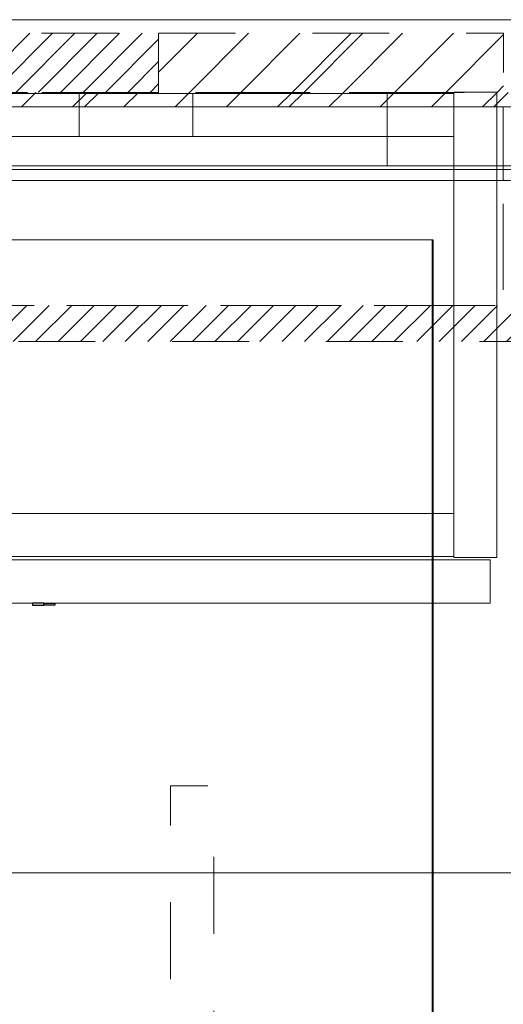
# Model space of a CAD drawing. Header units: inches. Extents: x -463 to -294, y -230 to 12.
# Tile 67 of 68: x -339 to -330, y -5 to 12. Entities that reach past the tile are written whole.
import ezdxf

# ---------------------------------------------------------------- set-up
doc = ezdxf.new("R2010")
doc.units = ezdxf.units.IN
doc.header["$LTSCALE"] = 32
doc.header["$MEASUREMENT"] = 0
doc.linetypes.add('Dash Style-1', pattern=[0.083328, 0.041656, -0.041672])
for name, color, linetype, lineweight in [('DashLine', 7, 'Dash Style-1', 13), ('DashLineFill', 7, 'Dash Style-1', 13), ('Drawing', 7, 'Continuous', 18), ('None', 7, 'Continuous', 18), ('SolidLine', 7, 'Continuous', 15), ('Wood_1-H', 7, 'Continuous', 13), ('Wood_1-V', 7, 'Continuous', 13)]:
    doc.layers.add(name, color=color, linetype=linetype, lineweight=lineweight)
doc.layers.add('Electrical', color=1, linetype='Dash Style-1', lineweight=15, true_color=0xff0000)
doc.layers.add('GrainArrowClass', color=7, linetype='Continuous', lineweight=25, true_color=0x888888)
pattern_1 = [(45, (0, 0), (-0.33333333, -0.7222222), [])]
pattern_2 = [(45, (0, 0), (-1.613016, 1.935715), []), (45, (-1.0608, 1.0608), (-0.472346, 0.4167613), [])]

# ---------------------------------------------------------------- blocks, each defined once
blk = doc.blocks.new('Group-2')
at = {"layer": 'DashLineFill', "linetype": 'Continuous', "lineweight": 13}
h = blk.add_hatch(dxfattribs=at)
h.set_pattern_fill('Steel', color=253, style=0, pattern_type=2)
h.set_pattern_definition(pattern_2)
h.paths.add_polyline_path([(90, 0), (95.984, 0), (95.984, -1.024), (90, -1.024)])
at = {"layer": 'Electrical', "linetype": 'Continuous', "lineweight": 5, "true_color": 0xdd0000}
h = blk.add_hatch(dxfattribs=at)
h.set_pattern_fill('ElectricalHatch', color=12, style=0, pattern_type=2)
h.set_pattern_definition(pattern_1)
h.paths.add_polyline_path([(71.969, 0), (90, 0), (90, -1.024), (71.969, -1.024)])
at = {"layer": 'DashLineFill', "flags": 128}
blk.add_lwpolyline([(90, 0), (95.984, 0), (95.984, -1.024), (90, -1.024)], close=True, dxfattribs=at)
at = {"layer": 'Electrical', "flags": 128}
blk.add_lwpolyline([(71.969, 0), (90, 0), (90, -1.024), (71.969, -1.024)], close=True, dxfattribs=at)
blk = doc.blocks.new('Group-4')
at = {"layer": 'SolidLine', "flags": 128}
blk.add_lwpolyline([(66, 0.236), (132, 0.236), (132, -2.362), (66, -2.362)], close=True, dxfattribs=at)
at = {"layer": 'None'}
blk.add_blockref('Group-2', (0, 0), dxfattribs=at)
blk = doc.blocks.new('SL Wall Panel (2D)')
at = {"layer": 'None'}
blk.add_blockref('Group-4', (0, 0), dxfattribs=at)
at = {"layer": 'Drawing', "color": 0, "flags": 1}
for tag in ['Tag', 'Catalog', 'FinishGroup', 'Discount', 'Option1', 'Option2', 'Option3', 'Option4', 'Option5', 'Option6', 'Option7', 'Option8', 'Option9', 'Option10', 'Option11', 'Option12', 'Custom', 'Item1', 'Item2', 'Item3', 'Item4', 'Item5', 'Item6', 'Item7', 'Item8', 'Item9', 'Item10', 'Item11', 'Item12', 'Item13', 'Item14', 'Item15', 'Item16', 'Item17', 'Item18', 'Item19', 'Item20', 'Item21', 'Item22', 'Item23', 'Item24', 'Item25']:
    blk.add_attdef(tag, (-102.763, -216.071), '', height=0.00709, dxfattribs=at)
blk = doc.blocks.new('Group-13')
at = {"layer": 'Wood_1-H'}
for points in [[(27.936, 22.895), (27.936, -48.877)], [(27.936, -47.814), (27.936, 22.895), (27.936, 22.895)], [(27.936, 22.895), (27.956, 22.895), (27.936, 22.895), (27.936, 22.895)], [(27.936, 22.895), (27.956, 22.895), (27.956, 22.895), (27.936, 22.895)], [(27.936, 22.895), (27.956, 22.895), (27.956, 22.895), (27.936, 22.895), (27.936, 22.895)], [(27.936, -48.877), (27.956, -48.877), (27.956, 22.895), (27.936, 22.895), (27.936, -48.877)], [(27.936, 22.895), (27.956, 22.895), (27.956, -47.814), (27.936, -47.814), (27.936, 22.895)], [(27.956, 22.895), (27.956, -48.877)], [(27.956, -47.814), (27.956, 22.895), (27.956, 22.895)]]:
    blk.add_lwpolyline(points, dxfattribs=at)
at = {"layer": 'Wood_1-V'}
for points in [[(-2.025, 22.895), (27.936, 22.895), (-2.025, 22.895), (-2.025, 22.895)], [(-2.025, 22.895), (27.936, 22.895), (27.936, 22.895), (-2.025, 22.895)], [(-2.025, 22.895), (27.936, 22.895), (27.936, 22.895), (-2.025, 22.895), (-2.025, 22.895)], [(-2.025, -48.877), (27.936, -48.877), (27.936, 22.895), (-2.025, 22.895), (-2.025, -48.877)], [(-2.025, 22.895), (27.936, 22.895), (27.936, -47.814), (-2.025, -47.814), (-2.025, 22.895)], [(27.936, 22.895), (27.936, -48.877)], [(27.936, -47.814), (27.936, 22.895), (27.936, 22.895)]]:
    blk.add_lwpolyline(points, dxfattribs=at)
blk = doc.blocks.new('GrainArrow-V')
at = {"layer": 'GrainArrowClass'}
for points in [[(-0.21, 0.02), (-0.21, -0.02), (-0.016, -0.02), (-0.016, 0.02), (-0.21, 0.02)], [(-0.21, 0.02), (-0.21, -0.02), (-0.016, -0.02), (-0.016, 0.02), (-0.21, 0.02)], [(-0.21, 0.02), (-0.21, -0.02), (-0.016, -0.02), (-0.016, 0.02), (-0.21, 0.02)], [(-0.21, 0.02), (-0.21, -0.02), (-0.016, -0.02), (-0.016, 0.02), (-0.21, 0.02)], [(-0.016, 0.02), (-0.016, -0.02), (-0.016, -0.02), (-0.016, 0.02), (-0.016, 0.02)], [(-0.016, 0.02), (-0.016, -0.02), (-0.016, -0.02), (-0.016, 0.02), (-0.016, 0.02)], [(0.178, 0.02), (0.178, -0.02), (-0.016, -0.02), (-0.016, 0.02), (0.178, 0.02)], [(0.178, 0.02), (0.178, -0.02), (-0.016, -0.02), (-0.016, 0.02), (0.178, 0.02)], [(0.178, 0.02), (0.178, -0.02), (-0.016, -0.02), (-0.016, 0.02), (0.178, 0.02)], [(0.178, 0.02), (0.178, -0.02), (-0.016, -0.02), (-0.016, 0.02), (0.178, 0.02)]]:
    blk.add_lwpolyline(points, dxfattribs=at)
blk = doc.blocks.new('Group-24')
at = {"layer": 'Wood_1-H'}
for points in [[(28.31, 25.454), (29.058, 25.454), (29.058, 17.383), (28.31, 17.383), (28.31, 25.454)], [(28.31, 25.454), (29.058, 25.454), (29.058, 17.383), (28.31, 17.383), (28.31, 25.454)], [(28.31, 17.383), (28.31, 17.383), (28.31, 25.454), (28.31, 25.454), (28.31, 17.383)], [(28.31, 25.454), (28.31, 25.454), (29.058, 25.454), (29.058, 25.454), (28.31, 25.454)], [(29.058, 25.454), (29.058, 25.454), (29.058, 17.383), (29.058, 17.383), (29.058, 25.454)], [(28.31, 24.686), (-29.918, 24.686)], [(-29.918, 24.686), (28.31, 24.686)], [(-29.918, 24.686), (28.31, 24.686), (28.31, 24.686), (-29.918, 24.686)], [(28.31, 24.686)], [(28.31, 24.686)], [(28.31, 24.686)], [(28.31, 24.686)], [(28.31, 24.686)], [(28.31, 24.686)], [(28.31, 24.686)], [(28.31, 24.686)], [(28.31, 24.686)], [(28.31, 21.94), (28.31, 24.686)], [(28.31, 24.686)], [(28.31, 24.686)], [(28.31, 24.686)], [(28.31, 24.686)], [(28.31, 24.686)], [(28.31, 24.686)], [(28.31, 24.686)], [(28.31, 24.686)], [(28.31, 24.686)], [(28.31, 24.686), (28.31, 21.94)], [(28.31, 24.686)], [(28.31, 21.94), (28.31, 24.686), (28.31, 24.686), (28.31, 21.94)], [(28.31, 21.94)], [(28.31, 21.94)], [(28.31, 21.94)], [(28.31, 21.94)], [(28.31, 21.94)], [(28.31, 21.94)], [(28.31, 21.94)], [(28.31, 21.94)], [(28.31, 21.94)], [(28.31, 21.94)], [(28.31, 21.94)], [(28.31, 21.94)], [(28.31, 21.94)], [(28.31, 17.403), (28.31, 21.94)], [(28.31, 21.94)], [(28.31, 21.94)], [(28.31, 21.94)], [(28.31, 21.94)], [(28.31, 21.94)], [(28.31, 21.94)], [(28.31, 21.94)], [(28.31, 21.94)], [(28.31, 21.94)], [(28.31, 21.94)], [(28.31, 21.94)], [(28.31, 21.94)], [(28.31, 21.94)], [(28.31, 21.94)], [(28.31, 21.94)], [(28.31, 21.94)], [(28.31, 21.94)], [(28.31, 21.94)], [(28.31, 21.94)], [(28.31, 21.94)], [(28.31, 21.94)], [(28.31, 21.94)], [(28.31, 21.94)], [(28.31, 21.94)], [(28.31, 21.94)], [(28.31, 21.94)], [(28.31, 21.94)], [(28.31, 21.94)], [(28.31, 21.94), (28.31, 17.403)], [(28.31, 21.94)], [(28.31, 21.94), (28.31, 17.403), (28.31, 17.403), (28.31, 21.94)], [(-29.918, 17.403), (28.31, 17.403)], [(28.31, 17.403), (-29.918, 17.403)], [(-29.918, 17.403), (28.31, 17.403), (28.31, 17.403), (-29.918, 17.403)], [(13.491, 17.344), (28.94, 17.344), (28.94, 16.596), (13.491, 16.596), (13.491, 17.344)], [(13.491, 17.344), (28.94, 17.344), (28.94, 16.596), (13.491, 16.596), (13.491, 17.344)], [(13.491, 17.344), (13.491, 17.344), (28.94, 17.344), (28.94, 17.344), (13.491, 17.344)], [(28.31, 17.403)], [(28.31, 17.403)], [(28.31, 17.403)], [(28.31, 17.403)], [(28.31, 17.403)], [(28.31, 17.403)], [(28.31, 17.403)], [(28.31, 17.403)], [(28.31, 17.403)], [(28.31, 17.403)], [(28.31, 17.403)], [(28.31, 17.403)], [(28.31, 17.403)], [(28.31, 17.403)], [(28.31, 17.403)], [(28.31, 17.403)], [(28.31, 17.403)], [(28.31, 17.403)], [(28.31, 17.403)], [(28.31, 17.403)], [(28.31, 17.403)], [(28.31, 17.403)], [(28.31, 17.403)], [(28.31, 17.403)], [(28.31, 17.403)], [(28.31, 17.403)], [(28.31, 17.403)], [(29.058, 17.383), (29.058, 17.383), (28.31, 17.383), (28.31, 17.383), (29.058, 17.383)], [(28.94, 17.344), (28.94, 17.344), (28.94, 16.596), (28.94, 16.596), (28.94, 17.344)], [(28.94, 16.596), (28.94, 16.596), (13.491, 16.596), (13.491, 16.596), (28.94, 16.596)]]:
    blk.add_lwpolyline(points, dxfattribs=at)
at = {"layer": 'Wood_1-V'}
for points in [[(28.31, 25.434), (28.31, 24.686), (-48.147, 24.686), (-48.147, 25.434), (28.31, 25.434)], [(-48.147, 25.434), (-48.147, 24.686), (28.31, 24.686), (28.31, 25.434), (-48.147, 25.434)], [(28.31, 25.434), (-48.147, 25.434)], [(-48.147, 25.434), (28.31, 25.434)], [(3.771, 25.434), (21.814, 25.434)], [(21.814, 25.434), (3.771, 25.434)], [(21.814, 25.434), (21.814, 24.686), (3.771, 24.686), (3.771, 25.434), (21.814, 25.434)], [(3.771, 25.434), (3.771, 24.686), (21.814, 24.686), (21.814, 25.434), (3.771, 25.434)], [(21.814, 25.434), (21.985, 25.434)], [(21.985, 25.434), (21.814, 25.434)], [(21.814, 25.434), (21.814, 24.686), (21.985, 24.686)], [(21.985, 25.434), (21.814, 25.434)], [(21.985, 24.686), (21.814, 24.686), (21.814, 25.434), (21.985, 25.434)], [(21.985, 25.434), (22.156, 25.434)], [(22.156, 25.434), (21.985, 25.434)], [(22.156, 25.434), (21.985, 25.434)], [(21.985, 25.434), (22.156, 25.434)], [(22.156, 25.434), (22.323, 25.434)], [(22.323, 25.434), (22.156, 25.434)], [(22.323, 25.434), (22.156, 25.434)], [(22.156, 25.434), (22.323, 25.434)], [(22.323, 25.434), (22.487, 25.434)], [(22.487, 25.434), (22.323, 25.434)], [(22.487, 25.434), (22.323, 25.434)], [(22.323, 25.434), (22.487, 25.434)], [(22.487, 25.434), (22.646, 25.434)], [(22.646, 25.434), (22.487, 25.434)], [(22.646, 25.434), (22.487, 25.434)], [(22.487, 25.434), (22.646, 25.434)], [(22.646, 25.434), (22.798, 25.434)], [(22.798, 25.434), (22.646, 25.434)], [(22.798, 25.434), (22.646, 25.434)], [(22.646, 25.434), (22.798, 25.434)], [(22.798, 25.434), (22.943, 25.434)], [(22.943, 25.434), (22.798, 25.434)], [(22.943, 25.434), (22.798, 25.434)], [(22.798, 25.434), (22.943, 25.434)], [(22.943, 25.434), (23.079, 25.434)], [(23.079, 25.434), (22.943, 25.434)], [(23.079, 25.434), (22.943, 25.434)], [(22.943, 25.434), (23.079, 25.434)], [(23.079, 25.434), (23.206, 25.434)], [(23.206, 25.434), (23.079, 25.434)], [(23.206, 25.434), (23.079, 25.434)], [(23.079, 25.434), (23.206, 25.434)], [(23.206, 25.434), (23.322, 25.434)], [(23.322, 25.434), (23.206, 25.434)], [(23.322, 25.434), (23.206, 25.434)], [(23.206, 25.434), (23.322, 25.434)], [(23.322, 25.434), (23.426, 25.434)], [(23.426, 25.434), (23.322, 25.434)], [(23.426, 25.434), (23.322, 25.434)], [(23.322, 25.434), (23.426, 25.434)], [(23.426, 25.434), (23.519, 25.434)], [(23.519, 25.434), (23.426, 25.434)], [(23.519, 25.434), (23.426, 25.434)], [(23.426, 25.434), (23.519, 25.434)], [(23.519, 25.434), (23.598, 25.434)], [(23.598, 25.434), (23.519, 25.434)], [(23.598, 25.434), (23.519, 25.434)], [(23.519, 25.434), (23.598, 25.434)], [(23.664, 25.434), (23.598, 25.434)], [(23.598, 25.434), (23.664, 25.434)], [(23.664, 25.434), (23.598, 25.434)], [(23.598, 25.434), (23.664, 25.434)], [(23.664, 25.434), (23.715, 25.434)], [(23.715, 25.434), (23.664, 25.434)], [(23.715, 25.434), (23.664, 25.434)], [(23.664, 25.434), (23.715, 25.434)], [(23.752, 25.434), (23.715, 25.434)], [(23.715, 25.434), (23.752, 25.434)], [(23.752, 25.434), (23.715, 25.434)], [(23.715, 25.434), (23.752, 25.434)], [(23.775, 25.434), (23.752, 25.434)], [(23.752, 25.434), (23.775, 25.434)], [(23.775, 25.434), (23.752, 25.434)], [(23.752, 25.434), (23.775, 25.434)], [(23.775, 25.434), (23.782, 25.434)], [(23.782, 25.434), (23.775, 25.434)], [(23.775, 24.686), (23.782, 24.686), (23.782, 25.434), (23.775, 25.434)], [(23.782, 25.434), (23.782, 24.686), (23.775, 24.686)], [(23.775, 25.434), (23.782, 25.434)], [(23.782, 25.434), (23.782, 25.434)], [(23.782, 25.434), (23.782, 24.686), (23.782, 24.686), (23.782, 25.434), (23.782, 25.434)], [(28.31, 25.434), (28.31, 24.686), (28.31, 24.686), (28.31, 25.434), (28.31, 25.434)], [(28.31, 25.434)], [(28.31, 25.434)], [(28.31, 25.434)], [(28.31, 25.434)], [(28.31, 25.434)], [(28.31, 25.434)], [(28.31, 25.434)], [(28.31, 25.434)], [(28.31, 25.434)], [(28.31, 25.434), (28.31, 25.434)], [(28.31, 25.434)], [(28.31, 25.434)], [(28.31, 25.434)], [(28.31, 25.434)], [(28.31, 25.434)], [(28.31, 25.434)], [(28.31, 25.434)], [(28.31, 25.434)], [(28.31, 25.434)], [(28.31, 25.434)], [(28.31, 25.434)], [(28.31, 25.434)], [(28.31, 25.434)], [(28.31, 25.434)], [(28.31, 25.434)], [(28.31, 25.434)], [(-48.147, 24.686), (28.31, 24.686)], [(28.31, 24.686), (-48.147, 24.686)], [(3.771, 24.686), (21.814, 24.686)], [(21.814, 24.686), (3.771, 24.686)], [(21.814, 24.686), (21.985, 24.686)], [(21.985, 24.686), (21.814, 24.686)], [(21.985, 24.686), (22.156, 24.686)], [(22.156, 24.686), (21.985, 24.686)], [(21.985, 24.686), (22.156, 24.686)], [(22.156, 24.686), (21.985, 24.686)], [(22.156, 24.686), (22.323, 24.686)], [(22.323, 24.686), (22.156, 24.686)], [(22.156, 24.686), (22.323, 24.686)], [(22.323, 24.686), (22.156, 24.686)], [(22.323, 24.686), (22.487, 24.686)], [(22.487, 24.686), (22.323, 24.686)], [(22.323, 24.686), (22.487, 24.686)], [(22.487, 24.686), (22.323, 24.686)], [(22.646, 24.686), (22.487, 24.686)], [(22.487, 24.686), (22.646, 24.686)], [(22.487, 24.686), (22.646, 24.686)], [(22.646, 24.686), (22.487, 24.686)], [(22.798, 24.686), (22.646, 24.686)], [(22.646, 24.686), (22.798, 24.686)], [(22.646, 24.686), (22.798, 24.686)], [(22.798, 24.686), (22.646, 24.686)], [(22.943, 24.686), (22.798, 24.686)], [(22.798, 24.686), (22.943, 24.686)], [(22.798, 24.686), (22.943, 24.686)], [(22.943, 24.686), (22.798, 24.686)], [(23.079, 24.686), (22.943, 24.686)], [(22.943, 24.686), (23.079, 24.686)], [(22.943, 24.686), (23.079, 24.686)], [(23.079, 24.686), (22.943, 24.686)], [(23.079, 24.686), (23.206, 24.686)], [(23.206, 24.686), (23.079, 24.686)], [(23.079, 24.686), (23.206, 24.686)], [(23.206, 24.686), (23.079, 24.686)], [(23.322, 24.686), (23.206, 24.686)], [(23.206, 24.686), (23.322, 24.686)], [(23.206, 24.686), (23.322, 24.686)], [(23.322, 24.686), (23.206, 24.686)], [(23.426, 24.686), (23.322, 24.686)], [(23.322, 24.686), (23.426, 24.686)], [(23.322, 24.686), (23.426, 24.686)], [(23.426, 24.686), (23.322, 24.686)], [(23.519, 24.686), (23.426, 24.686)], [(23.426, 24.686), (23.519, 24.686)], [(23.426, 24.686), (23.519, 24.686)], [(23.519, 24.686), (23.426, 24.686)], [(23.598, 24.686), (23.519, 24.686)], [(23.519, 24.686), (23.598, 24.686)], [(23.519, 24.686), (23.598, 24.686)], [(23.598, 24.686), (23.519, 24.686)], [(23.664, 24.686), (23.598, 24.686)], [(23.598, 24.686), (23.664, 24.686)], [(23.598, 24.686), (23.664, 24.686)], [(23.664, 24.686), (23.598, 24.686)], [(23.664, 24.686), (23.715, 24.686)], [(23.715, 24.686), (23.664, 24.686)], [(23.664, 24.686), (23.715, 24.686)], [(23.715, 24.686), (23.664, 24.686)], [(23.752, 24.686), (23.715, 24.686)], [(23.715, 24.686), (23.752, 24.686)], [(23.715, 24.686), (23.752, 24.686)], [(23.752, 24.686), (23.715, 24.686)], [(23.775, 24.686), (23.752, 24.686)], [(23.752, 24.686), (23.775, 24.686)], [(23.752, 24.686), (23.775, 24.686)], [(23.775, 24.686), (23.752, 24.686)], [(23.775, 24.686), (23.782, 24.686)], [(23.782, 24.686), (23.775, 24.686)], [(23.782, 24.686), (23.782, 24.686)], [(28.31, 24.686)], [(28.31, 24.686)], [(28.31, 24.686)], [(28.31, 24.686)], [(28.31, 24.686)], [(28.31, 24.686), (28.31, 24.686)], [(28.31, 24.686)], [(28.31, 24.686)], [(28.31, 24.686)], [(28.31, 24.686)], [(28.31, 24.686)], [(28.31, 24.686)], [(28.31, 24.686)], [(28.31, 24.686)], [(28.31, 24.686)], [(28.31, 24.686)], [(28.31, 24.686)], [(28.31, 24.686)], [(28.31, 24.686)], [(28.31, 24.686)], [(28.31, 24.686)], [(28.31, 24.686)], [(28.31, 24.686)], [(28.31, 24.686)], [(28.31, 24.686)], [(28.31, 24.686)], [(28.31, 24.686)], [(28.31, 24.686)], [(28.31, 24.686)], [(28.31, 24.686)], [(-1.761, 18.151), (28.31, 18.151), (28.31, 17.403), (-1.761, 17.403), (-1.761, 18.151)], [(-1.761, 18.151), (28.31, 18.151), (28.31, 17.403), (-1.761, 17.403), (-1.761, 18.151)], [(-1.761, 18.151), (-1.761, 18.151), (28.31, 18.151), (28.31, 18.151), (-1.761, 18.151)], [(28.31, 18.151), (28.31, 18.151), (28.31, 17.403), (28.31, 17.403), (28.31, 18.151)], [(28.31, 17.403), (28.31, 17.403), (-1.761, 17.403), (-1.761, 17.403), (28.31, 17.403)]]:
    blk.add_lwpolyline(points, dxfattribs=at)
at = {"layer": 'Wood_1-H', "color": 7}
blk.add_blockref('GrainArrow-V', (21.215, 16.576), dxfattribs=at)
blk = doc.blocks.new('Group-59')
at = {"layer": 'DashLineFill', "linetype": 'Continuous', "lineweight": 13}
h = blk.add_hatch(dxfattribs=at)
h.set_pattern_fill('Steel', color=253, style=0, pattern_type=2)
h.set_pattern_definition(pattern_2)
h.paths.add_polyline_path([(50.012, -12), (88.004, -12), (88.004, -12.252), (50.012, -12.252)])
h = blk.add_hatch(dxfattribs=at)
h.set_pattern_fill('Steel', color=253, style=0, pattern_type=2)
h.set_pattern_definition(pattern_2)
h.paths.add_polyline_path([(88.004, -12), (125.996, -12), (125.996, -12.252), (88.004, -12.252)])
at = {"layer": 'DashLineFill', "flags": 128}
for points in [[(50.012, -12), (88.004, -12), (88.004, -12.252), (50.012, -12.252)], [(88.004, -12), (125.996, -12), (125.996, -12.252), (88.004, -12.252)]]:
    blk.add_lwpolyline(points, close=True, dxfattribs=at)
at = {"layer": 'SolidLine', "flags": 128}
for points in [[(50.012, -12.252), (88.004, -12.252), (88.004, -13.276), (50.012, -13.276)], [(88.004, -12.252), (125.996, -12.252), (125.996, -13.276), (88.004, -13.276)]]:
    blk.add_lwpolyline(points, close=True, dxfattribs=at)
blk = doc.blocks.new('Group-61')
at = {"layer": 'DashLine', "flags": 128}
blk.add_lwpolyline([(48.004, -13.276), (90.012, -13.276), (90.012, -15.697), (48.004, -15.697)], close=True, dxfattribs=at)
at = {"layer": 'SolidLine', "flags": 128}
blk.add_lwpolyline([(48.004, -13.276), (90.012, -13.276), (90.012, -13.531), (48.004, -13.531)], close=True, dxfattribs=at)
blk = doc.blocks.new('Group-62')
at = {"layer": 'DashLine', "flags": 128}
blk.add_lwpolyline([(90.012, -13.276), (125.996, -13.276), (125.996, -15.697), (90.012, -15.697)], close=True, dxfattribs=at)
at = {"layer": 'SolidLine', "flags": 128}
blk.add_lwpolyline([(90.012, -13.276), (125.996, -13.276), (125.996, -13.531), (90.012, -13.531)], close=True, dxfattribs=at)
blk = doc.blocks.new('Group-63')
at = {"layer": 'Electrical', "linetype": 'Continuous', "lineweight": 5, "true_color": 0xdd0000}
h = blk.add_hatch(dxfattribs=at)
h.set_pattern_fill('ElectricalHatch', color=12, style=0, pattern_type=2)
h.set_pattern_definition(pattern_1)
edge = h.paths.add_edge_path()
edge.add_arc((12.768, -16.009), 0.312, 180, 270)
edge.add_line((12.768, -16.322), (125.248, -16.322))
edge.add_arc((125.248, -16.009), 0.312, 270, 360)
edge.add_arc((125.248, -16.009), 0.312, 0, 90)
edge.add_line((125.248, -15.697), (12.768, -15.697))
edge.add_arc((12.768, -16.009), 0.312, 90, 180)
at = {"layer": 'Electrical', "flags": 128}
blk.add_lwpolyline([(12.455, -16.009, 0.414214), (12.768, -16.322), (125.248, -16.322, 0.414214), (125.561, -16.009, 0.414214), (125.248, -15.697), (12.768, -15.697, 0.414214)], format="xyb", close=True, dxfattribs=at)
at = {"layer": 'SolidLine', "flags": 128}
blk.add_lwpolyline([(12.02, -13.531), (125.996, -13.531), (125.996, -25.539), (12.02, -25.539)], close=True, dxfattribs=at)
at = {"layer": 'None'}
for name in ['Group-61', 'Group-62']:
    blk.add_blockref(name, (0, 0), dxfattribs=at)
blk = doc.blocks.new('Group-64')
at = {"layer": 'None'}
for name in ['Group-59', 'Group-63']:
    blk.add_blockref(name, (0, 0), dxfattribs=at)
blk = doc.blocks.new('Group-65')
at = {"layer": 'None'}
blk.add_blockref('Group-64', (0, 0), dxfattribs=at)
blk = doc.blocks.new('SL Overhead (2D)')
at = {"layer": 'None'}
blk.add_blockref('Group-65', (0, 0), dxfattribs=at)
at = {"layer": 'Drawing', "color": 0, "flags": 1}
for tag in ['Catalog', 'Custom', 'FinishGroup', 'Discount', 'Tag', 'Item1', 'Item2', 'Item3', 'Item4', 'Item5', 'Item6', 'Item7', 'Item8', 'Item9', 'Item10', 'Item11', 'Item12', 'Item13', 'Item14', 'Item15', 'Item16', 'Item17', 'Item18', 'Item19', 'Item20', 'Item21', 'Item22', 'Item23', 'Item24', 'Item25', 'Option1', 'Option2', 'Option3', 'Option4', 'Option5', 'Option6', 'Option7', 'Option8', 'Option9', 'Option10', 'Option11', 'Option12']:
    blk.add_attdef(tag, (-60.836, -146.526), '', height=0.00709, dxfattribs=at)
blk = doc.blocks.new('Group-68')
at = {"layer": 'DashLineFill', "linetype": 'Continuous', "lineweight": 13}
h = blk.add_hatch(dxfattribs=at)
h.set_pattern_fill('Steel', color=253, style=0, pattern_type=2)
h.set_pattern_definition(pattern_2)
h.paths.add_polyline_path([(12, -12), (54.008, -12), (54.008, -12.252), (12, -12.252)])
at = {"layer": 'DashLineFill', "flags": 128}
blk.add_lwpolyline([(12, -12), (54.008, -12), (54.008, -12.252), (12, -12.252)], close=True, dxfattribs=at)
at = {"layer": 'SolidLine', "flags": 128}
blk.add_lwpolyline([(12, -12.252), (54.008, -12.252), (54.008, -13.276), (12, -13.276)], close=True, dxfattribs=at)
blk = doc.blocks.new('Group-69')
at = {"layer": 'None'}
blk.add_blockref('Group-68', (0, 0), dxfattribs=at)
blk = doc.blocks.new('SL Wall Tile (2D)-1')
at = {"layer": 'None'}
blk.add_blockref('Group-69', (0, 0), dxfattribs=at)
at = {"layer": 'Drawing', "color": 0, "flags": 1}
for tag in ['Catalog', 'Custom', 'FinishGroup', 'Discount', 'Item2', 'Item3', 'Item6', 'Item9', 'Item10', 'Item12', 'Item13', 'Item16', 'Item19', 'Item20', 'Item21', 'Item22', 'Item23', 'Item24', 'Item25', 'Option1', 'Option2', 'Option3', 'Option4', 'Option5', 'Option6', 'Option7', 'Option8', 'Option9', 'Option10', 'Option11', 'Option12', 'Tag', 'Item1', 'Item4', 'Item5', 'Item7', 'Item8', 'Item11', 'Item14', 'Item15', 'Item17', 'Item18']:
    blk.add_attdef(tag, (-24.842, -191.507), '', height=0.00709, dxfattribs=at)
blk = doc.blocks.new('Group-75')
at = {"layer": 'DashLine', "flags": 128}
blk.add_lwpolyline([(-27.008, 0.748), (27.008, 0.748), (27.008, 0), (-27.008, 0)], close=True, dxfattribs=at)
blk = doc.blocks.new('Group-76')
at = {"layer": 'None'}
blk.add_blockref('Group-75', (0, 0), dxfattribs=at)
blk = doc.blocks.new('SL Modesty Panel (2D)')
at = {"layer": 'None'}
blk.add_blockref('Group-76', (0, 0), dxfattribs=at)
at = {"layer": 'Drawing', "color": 0, "flags": 1}
for tag in ['Catalog', 'FinishGroup', 'Custom', 'Discount', 'Tag', 'Item1', 'Item2', 'Item3', 'Item4', 'Item5', 'Item6', 'Item7', 'Item8', 'Item9', 'Item10', 'Item11', 'Item12', 'Item13', 'Item14', 'Item15', 'Item16', 'Item17', 'Item18', 'Item19', 'Item20', 'Item21', 'Item22', 'Item23', 'Item24', 'Item25', 'Option1', 'Option2', 'Option3', 'Option4', 'Option5', 'Option6', 'Option7', 'Option8', 'Option9', 'Option10', 'Option11', 'Option12']:
    blk.add_attdef(tag, (21.085, -40.591), '', height=0.00709, dxfattribs=at)

msp = doc.modelspace()

# ---------------------------------------------------------------- block references
at = {"layer": 'Drawing'}
for name, p in [('SL Wall Panel (2D)', (-426.268, 11.5)), ('SL Overhead (2D)', (-420.305, 22.476)), ('SL Wall Tile (2D)-1', (-384.301, 22.476))]:
    msp.add_blockref(name, p, dxfattribs=at)
at = {"layer": 'Drawing', "rotation": 90}
msp.add_blockref('SL Modesty Panel (2D)', (-335.313, -28.561), dxfattribs=at)
at = {"layer": 'None'}
for name in ['Group-24', 'Group-13']:
    msp.add_blockref(name, (-359.459, -14.977), dxfattribs=at)

doc.saveas('drawing.dxf')
